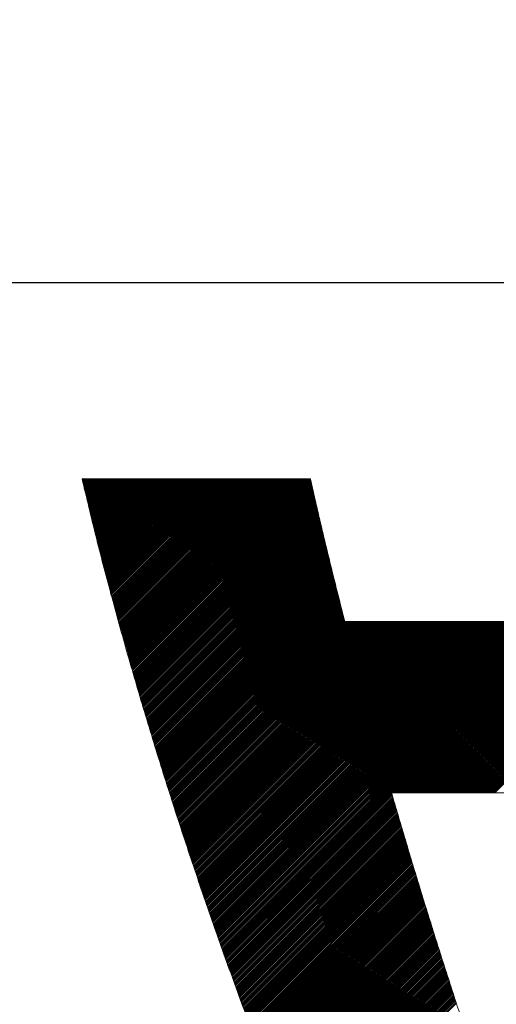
# Model space of a CAD drawing. Header units: millimetres. Extents: x 0 to 1300, y 0 to 891.
# Tile 57 of 146: x 171.15 to 173.82, y 599.46 to 604.97. Entities that reach past the tile are written whole.
import ezdxf

# ---------------------------------------------------------------- set-up
doc = ezdxf.new("R2010")
doc.units = ezdxf.units.MM
doc.header["$LTSCALE"] = 0.545669
doc.layers.add('NoLayerName_001', color=7, linetype='Continuous')
doc.layers.add('NoLayerName_002', color=7, linetype='Continuous')

# ---------------------------------------------------------------- blocks, each defined once
blk = doc.blocks.new('JZB_0014')
at = {"layer": 'NoLayerName_002', "color": 7, "linetype": 'Continuous', "lineweight": 25}
for p, q in [((0.004, 4.8402), (0.0008, 4.837)), ((0.0129, 4.8402), (0.0025, 4.8298)), ((0.0218, 4.8402), (0.0042, 4.8227)), ((0.0307, 4.8402), (0.0059, 4.8155)), ((0.0396, 4.8402), (0.0077, 4.8083)), ((0.0485, 4.8402), (0.0094, 4.8011)), ((0.0574, 4.8402), (0.0111, 4.7939)), ((0.0663, 4.8402), (0.0128, 4.7867)), ((0.0752, 4.8402), (0.0146, 4.7796)), ((0.0841, 4.8402), (0.0163, 4.7724)), ((0.093, 4.8402), (0.018, 4.7652)), ((0.1019, 4.8402), (0.0198, 4.758)), ((0.1109, 4.8402), (0.0215, 4.7508)), ((0.1198, 4.8402), (0.0232, 4.7436)), ((0.1287, 4.8402), (0.0249, 4.7365)), ((0.1376, 4.8402), (0.0267, 4.7293)), ((0.1465, 4.8402), (0.0284, 4.7221)), ((0.1554, 4.8402), (0.0301, 4.7149)), ((0.1643, 4.8402), (0.0318, 4.7077)), ((0.1732, 4.8402), (0.0336, 4.7006)), ((0.1821, 4.8402), (0.0353, 4.6934)), ((0.191, 4.8402), (0.037, 4.6862)), ((0.1999, 4.8402), (0.0387, 4.679)), ((0.2088, 4.8402), (0.0405, 4.6718)), ((0.2178, 4.8402), (0.0422, 4.6646)), ((0.2267, 4.8402), (0.0439, 4.6575)), ((0.2356, 4.8402), (0.0456, 4.6503)), ((0.2445, 4.8402), (0.0474, 4.6431)), ((0.2534, 4.8402), (0.0491, 4.6359)), ((0.2623, 4.8402), (0.0508, 4.6287)), ((0.2712, 4.8402), (0.0525, 4.6216)), ((0.2801, 4.8402), (0.0543, 4.6144)), ((0.289, 4.8402), (0.056, 4.6072)), ((0.2979, 4.8402), (0.0577, 4.6)), ((0.3068, 4.8402), (0.0595, 4.5928)), ((0.3158, 4.8402), (0.0612, 4.5856)), ((0.3247, 4.8402), (0.0629, 4.5785)), ((0.3336, 4.8402), (0.0646, 4.5713)), ((0.3425, 4.8402), (0.0664, 4.5641)), ((0.3514, 4.8402), (0.0681, 4.5569)), ((0.3603, 4.8402), (0.0698, 4.5497)), ((0.3692, 4.8402), (0.0715, 4.5425)), ((0.3781, 4.8402), (0.0734, 4.5355)), ((0.387, 4.8402), (0.0752, 4.5284)), ((0.3959, 4.8402), (0.077, 4.5213)), ((0.4048, 4.8402), (0.0788, 4.5142)), ((0.4137, 4.8402), (0.0807, 4.5071)), ((0.4227, 4.8402), (0.0825, 4.5001)), ((0.4316, 4.8402), (0.0843, 4.493)), ((0.4405, 4.8402), (0.0862, 4.4859)), ((0.4494, 4.8402), (0.088, 4.4788)), ((0.4583, 4.8402), (0.0898, 4.4717)), ((0.4672, 4.8402), (0.0916, 4.4647)), ((0.4761, 4.8402), (0.0935, 4.4576)), ((0.485, 4.8402), (0.0953, 4.4505)), ((0.4939, 4.8402), (0.0971, 4.4434)), ((0.5028, 4.8402), (0.099, 4.4363)), ((0.5117, 4.8402), (0.1008, 4.4293)), ((0.5206, 4.8402), (0.1026, 4.4222)), ((0.5296, 4.8402), (0.1044, 4.4151)), ((0.5385, 4.8402), (0.1063, 4.408)), ((0.5474, 4.8402), (0.1081, 4.4009)), ((0.5563, 4.8402), (0.1099, 4.3939)), ((0.5652, 4.8402), (0.1118, 4.3868)), ((0.5741, 4.8402), (0.1136, 4.3797)), ((0.583, 4.8402), (0.1154, 4.3726)), ((0.5919, 4.8402), (0.1172, 4.3655)), ((0.6008, 4.8402), (0.1191, 4.3585)), ((0.6097, 4.8402), (0.1209, 4.3514)), ((0.6186, 4.8402), (0.1227, 4.3443)), ((0.6275, 4.8402), (0.1246, 4.3372)), ((0.6365, 4.8402), (0.1264, 4.3301)), ((0.6454, 4.8402), (0.1282, 4.3231)), ((0.6543, 4.8402), (0.13, 4.316)), ((0.6632, 4.8402), (0.1319, 4.3089)), ((0.6721, 4.8402), (0.1337, 4.3018)), ((0.681, 4.8402), (0.1355, 4.2947)), ((0.6899, 4.8402), (0.1374, 4.2877)), ((0.6988, 4.8402), (0.1392, 4.2806)), ((0.7077, 4.8402), (0.141, 4.2735)), ((0.7166, 4.8402), (0.1428, 4.2664)), ((0.7255, 4.8402), (0.1447, 4.2593)), ((0.7344, 4.8402), (0.1465, 4.2523)), ((0.7434, 4.8402), (0.1483, 4.2452)), ((0.7523, 4.8402), (0.1502, 4.2381)), ((0.7612, 4.8402), (0.1521, 4.2311)), ((0.7701, 4.8402), (0.154, 4.2242)), ((0.779, 4.8402), (0.156, 4.2172)), ((0.7879, 4.8402), (0.1579, 4.2103)), ((0.7968, 4.8402), (0.1599, 4.2033)), ((0.8057, 4.8402), (0.1619, 4.1964)), ((0.8146, 4.8402), (0.1638, 4.1894)), ((0.8235, 4.8402), (0.1658, 4.1825)), ((0.8324, 4.8402), (0.1678, 4.1755)), ((0.8413, 4.8402), (0.1697, 4.1686)), ((0.8503, 4.8402), (0.1717, 4.1616)), ((0.8592, 4.8402), (0.1736, 4.1547)), ((0.8681, 4.8402), (0.1756, 4.1477)), ((0.877, 4.8402), (0.1776, 4.1408)), ((0.8859, 4.8402), (0.1795, 4.1338)), ((0.8948, 4.8402), (0.1815, 4.1269)), ((0.9037, 4.8402), (0.1834, 4.1199)), ((0.9126, 4.8402), (0.1854, 4.113)), ((0.9215, 4.8402), (0.1874, 4.106)), ((0.9304, 4.8402), (0.1893, 4.0991)), ((0.9393, 4.8402), (0.1913, 4.0922)), ((0.9482, 4.8402), (0.1932, 4.0852)), ((0.9572, 4.8402), (0.1952, 4.0783)), ((0.9661, 4.8402), (0.1972, 4.0713)), ((0.975, 4.8402), (0.1991, 4.0644)), ((0.9839, 4.8402), (0.2011, 4.0574)), ((0.9928, 4.8402), (0.203, 4.0505)), ((1.0017, 4.8402), (0.205, 4.0435)), ((1.0106, 4.8402), (0.207, 4.0366)), ((1.0195, 4.8402), (0.2089, 4.0296)), ((1.0284, 4.8402), (0.2109, 4.0227)), ((1.0373, 4.8402), (0.2128, 4.0157)), ((1.0462, 4.8402), (0.2148, 4.0088)), ((1.0552, 4.8402), (0.2168, 4.0018)), ((1.0641, 4.8402), (0.2187, 3.9949)), ((1.073, 4.8402), (0.2207, 3.9879)), ((1.0819, 4.8402), (0.2227, 3.981)), ((1.0908, 4.8402), (0.2246, 3.974)), ((1.0997, 4.8402), (0.2266, 3.9671)), ((1.1086, 4.8402), (0.2285, 3.9601)), ((1.1175, 4.8402), (0.2305, 3.9532)), ((1.1264, 4.8402), (0.2325, 3.9462)), ((1.1353, 4.8402), (0.2344, 3.9393)), ((1.1442, 4.8402), (0.2364, 3.9324)), ((1.1531, 4.8402), (0.2383, 3.9254)), ((1.1621, 4.8402), (0.2403, 3.9185)), ((1.171, 4.8402), (0.2423, 3.9115)), ((1.1799, 4.8402), (0.2442, 3.9046)), ((1.1888, 4.8402), (0.2462, 3.8976)), ((1.1977, 4.8402), (0.2481, 3.8907)), ((1.2066, 4.8402), (0.2501, 3.8837)), ((1.2155, 4.8402), (0.2521, 3.8768)), ((1.2244, 4.8402), (0.254, 3.8698)), ((1.2333, 4.8402), (0.256, 3.8629)), ((1.2422, 4.8402), (0.2579, 3.8559)), ((1.2511, 4.8402), (0.2599, 3.849)), ((1.26, 4.8402), (0.2619, 3.842)), ((1.269, 4.8402), (0.2638, 3.8351)), ((1.2779, 4.8402), (0.2658, 3.8281)), ((1.2813, 4.8347), (0.2677, 3.8212)), ((1.283, 4.8275), (0.2697, 3.8142)), ((1.2846, 4.8203), (0.2717, 3.8073)), ((1.2863, 4.813), (0.2736, 3.8003)), ((1.288, 4.8058), (0.2756, 3.7934)), ((3.9682, 4.8402), (2.2081, 3.0801)), ((3.9771, 4.8402), (2.217, 3.0801)), ((3.986, 4.8402), (2.2259, 3.0801)), ((3.9949, 4.8402), (2.2348, 3.0801)), ((4.0038, 4.8402), (2.2437, 3.0801)), ((4.0128, 4.8402), (2.2526, 3.0801)), ((4.0217, 4.8402), (2.2615, 3.0801)), ((4.0306, 4.8402), (2.2704, 3.0801)), ((4.0395, 4.8402), (2.2793, 3.0801)), ((4.0484, 4.8402), (2.2882, 3.0801)), ((4.0573, 4.8402), (2.2972, 3.0801)), ((4.0662, 4.8402), (2.3061, 3.0801)), ((4.0751, 4.8402), (2.315, 3.0801)), ((1.2897, 4.7986), (0.2775, 3.7864)), ((1.2914, 4.7913), (0.2795, 3.7795)), ((1.293, 4.7841), (0.2815, 3.7726)), ((1.2947, 4.7769), (0.2834, 3.7656)), ((1.2964, 4.7696), (0.2854, 3.7587)), ((1.2981, 4.7624), (0.2874, 3.7517)), ((1.2997, 4.7552), (0.2893, 3.7448)), ((1.3014, 4.748), (0.2913, 3.7378)), ((1.3031, 4.7407), (0.2932, 3.7309)), ((1.3048, 4.7335), (0.2952, 3.7239)), ((1.3064, 4.7263), (0.2972, 3.717)), ((1.3081, 4.719), (0.2991, 3.71)), ((1.3098, 4.7118), (0.3011, 3.7031)), ((1.3115, 4.7046), (0.303, 3.6961)), ((1.3131, 4.6973), (0.305, 3.6892)), ((1.3148, 4.6901), (0.307, 3.6822)), ((1.3165, 4.6829), (0.3089, 3.6753)), ((1.3182, 4.6756), (0.3109, 3.6683)), ((1.3198, 4.6684), (0.3128, 3.6614)), ((1.3215, 4.6612), (0.3148, 3.6544)), ((1.3232, 4.6539), (0.3168, 3.6475)), ((1.3249, 4.6467), (0.3187, 3.6405)), ((1.3266, 4.6395), (0.3207, 3.6336)), ((1.3282, 4.6322), (0.3226, 3.6266)), ((1.3299, 4.625), (0.3246, 3.6197)), ((1.3316, 4.6178), (0.3266, 3.6128)), ((1.3333, 4.6105), (0.3285, 3.6058)), ((1.3349, 4.6033), (0.3305, 3.5989)), ((1.3366, 4.5961), (0.3326, 3.5921)), ((1.3383, 4.5888), (0.3348, 3.5853)), ((1.34, 4.5816), (0.3369, 3.5785)), ((1.3416, 4.5744), (0.339, 3.5717)), ((1.3433, 4.5671), (0.3411, 3.5649)), ((1.345, 4.5599), (0.3432, 3.5581)), ((1.3467, 4.5527), (0.3453, 3.5513)), ((1.3483, 4.5454), (0.3474, 3.5445)), ((1.35, 4.5382), (0.3495, 3.5377)), ((1.3517, 4.531), (0.3517, 3.5309)), ((1.3534, 4.5238), (0.3538, 3.5241)), ((1.355, 4.5165), (0.3559, 3.5173)), ((1.3567, 4.5093), (0.358, 3.5106)), ((1.3584, 4.5021), (0.3601, 3.5038)), ((1.3601, 4.4948), (0.3622, 3.497)), ((1.3618, 4.4876), (0.3643, 3.4902)), ((1.3634, 4.4804), (0.3664, 3.4834)), ((1.3651, 4.4731), (0.3685, 3.4766)), ((1.3668, 4.4659), (0.3707, 3.4698)), ((1.3685, 4.4587), (0.3728, 3.463)), ((1.3701, 4.4514), (0.3749, 3.4562)), ((1.3719, 4.4443), (0.377, 3.4494)), ((1.3737, 4.4372), (0.3791, 3.4426)), ((1.3755, 4.4301), (0.3812, 3.4358)), ((1.3773, 4.4229), (0.3833, 3.429)), ((1.379, 4.4158), (0.3854, 3.4222)), ((1.3808, 4.4087), (0.3876, 3.4154)), ((1.3826, 4.4015), (0.3897, 3.4086)), ((1.3844, 4.3944), (0.3918, 3.4018)), ((1.3862, 4.3873), (0.3939, 3.395)), ((1.3879, 4.3801), (0.396, 3.3882)), ((1.3897, 4.373), (0.3981, 3.3814)), ((1.3915, 4.3659), (0.4002, 3.3746)), ((1.3933, 4.3588), (0.4023, 3.3678)), ((1.395, 4.3516), (0.4045, 3.361)), ((1.3968, 4.3445), (0.4066, 3.3542)), ((1.3986, 4.3374), (0.4087, 3.3474)), ((1.4004, 4.3302), (0.4108, 3.3406)), ((1.4022, 4.3231), (0.4129, 3.3338)), ((1.4039, 4.316), (0.415, 3.3271)), ((1.4057, 4.3088), (0.4171, 3.3203)), ((1.4075, 4.3017), (0.4192, 3.3135)), ((1.4093, 4.2946), (0.4214, 3.3067)), ((1.4111, 4.2875), (0.4235, 3.2999)), ((1.4128, 4.2803), (0.4256, 3.2931)), ((1.4146, 4.2732), (0.4277, 3.2863)), ((1.4164, 4.2661), (0.4298, 3.2795)), ((1.4182, 4.2589), (0.4319, 3.2727)), ((1.4199, 4.2518), (0.434, 3.2659)), ((1.4217, 4.2447), (0.4361, 3.2591)), ((1.4235, 4.2375), (0.4383, 3.2523)), ((1.4253, 4.2304), (0.4404, 3.2455)), ((1.4271, 4.2233), (0.4425, 3.2387)), ((1.4288, 4.2162), (0.4446, 3.2319)), ((1.4306, 4.209), (0.4467, 3.2251)), ((1.4324, 4.2019), (0.4488, 3.2183)), ((1.4342, 4.1948), (0.4509, 3.2115)), ((1.4359, 4.1876), (0.453, 3.2047)), ((1.4377, 4.1805), (0.4551, 3.1979)), ((1.4395, 4.1734), (0.4573, 3.1911)), ((1.4413, 4.1662), (0.4594, 3.1843)), ((1.4431, 4.1591), (0.4615, 3.1775)), ((1.4448, 4.152), (0.4636, 3.1707)), ((1.4466, 4.1449), (0.4657, 3.1639)), ((1.4484, 4.1377), (0.4678, 3.1571)), ((1.4502, 4.1306), (0.4699, 3.1504)), ((1.452, 4.1235), (0.472, 3.1436)), ((1.4537, 4.1163), (0.4742, 3.1368)), ((1.4555, 4.1092), (0.4763, 3.13)), ((1.4573, 4.1021), (0.4784, 3.1232)), ((1.4591, 4.0949), (0.4805, 3.1164)), ((1.4608, 4.0878), (0.4826, 3.1096)), ((1.4626, 4.0807), (0.4847, 3.1028)), ((1.4644, 4.0736), (0.4868, 3.096)), ((1.4662, 4.0664), (0.4889, 3.0892)), ((1.468, 4.0593), (0.4911, 3.0824)), ((1.4697, 4.0522), (0.4932, 3.0756)), ((1.4715, 4.045), (0.4953, 3.0688)), ((1.4756, 4.0402), (0.4974, 3.062)), ((1.4845, 4.0402), (0.4995, 3.0552)), ((1.4934, 4.0402), (0.5016, 3.0484)), ((1.5023, 4.0402), (0.5037, 3.0416)), ((1.5112, 4.0402), (0.5058, 3.0348)), ((1.5201, 4.0402), (0.508, 3.028)), ((1.529, 4.0402), (0.5101, 3.0212)), ((1.5379, 4.0402), (0.5122, 3.0144)), ((1.5468, 4.0402), (0.5143, 3.0076)), ((1.5557, 4.0402), (0.5164, 3.0008)), ((1.5647, 4.0402), (0.5185, 2.994)), ((1.5736, 4.0402), (0.5206, 2.9872)), ((1.5825, 4.0402), (0.5227, 2.9804)), ((1.5914, 4.0402), (0.5249, 2.9736)), ((1.6003, 4.0402), (0.527, 2.9669)), ((1.6092, 4.0402), (0.5291, 2.9601)), ((1.6181, 4.0402), (0.5312, 2.9533)), ((1.627, 4.0402), (0.5334, 2.9466)), ((1.6359, 4.0402), (0.5357, 2.9399)), ((1.6448, 4.0402), (0.5379, 2.9333)), ((1.6537, 4.0402), (0.5402, 2.9266)), ((1.6626, 4.0402), (0.5424, 2.9199)), ((1.6716, 4.0402), (0.5447, 2.9133)), ((1.6805, 4.0402), (0.5469, 2.9066)), ((1.6894, 4.0402), (0.5492, 2.9)), ((1.6983, 4.0402), (0.5514, 2.8933)), ((1.7072, 4.0402), (0.5537, 2.8866)), ((1.7161, 4.0402), (0.5559, 2.88)), ((1.725, 4.0402), (0.5581, 2.8733)), ((1.7339, 4.0402), (0.5604, 2.8667)), ((1.7428, 4.0402), (0.5626, 2.86)), ((1.7517, 4.0402), (0.5649, 2.8533)), ((1.7606, 4.0402), (0.5671, 2.8467)), ((1.7696, 4.0402), (0.5694, 2.84)), ((1.7785, 4.0402), (0.5716, 2.8334)), ((1.7874, 4.0402), (0.5739, 2.8267)), ((1.7963, 4.0402), (0.5761, 2.82)), ((1.8052, 4.0402), (0.5784, 2.8134)), ((1.8141, 4.0402), (0.5806, 2.8067)), ((1.823, 4.0402), (0.5829, 2.8001)), ((1.8319, 4.0402), (0.5851, 2.7934)), ((1.8408, 4.0402), (0.5874, 2.7867)), ((1.8497, 4.0402), (0.5896, 2.7801)), ((1.8586, 4.0402), (0.5919, 2.7734)), ((1.8675, 4.0402), (0.5941, 2.7668)), ((1.8765, 4.0402), (0.5964, 2.7601)), ((1.8854, 4.0402), (0.5986, 2.7534)), ((1.8943, 4.0402), (0.6009, 2.7468)), ((1.9032, 4.0402), (0.6031, 2.7401)), ((1.9121, 4.0402), (0.6054, 2.7335)), ((1.921, 4.0402), (0.6076, 2.7268)), ((1.9299, 4.0402), (0.6099, 2.7201)), ((1.9388, 4.0402), (0.6121, 2.7135)), ((1.9477, 4.0402), (0.6144, 2.7068)), ((1.9566, 4.0402), (0.6166, 2.7002)), ((1.9655, 4.0402), (0.6188, 2.6935)), ((1.9744, 4.0402), (0.6211, 2.6868)), ((1.9834, 4.0402), (0.6233, 2.6802)), ((1.9923, 4.0402), (0.6256, 2.6735)), ((2.0012, 4.0402), (0.6278, 2.6669)), ((2.0101, 4.0402), (0.6301, 2.6602)), ((2.019, 4.0402), (0.6323, 2.6535)), ((2.0279, 4.0402), (0.6346, 2.6469)), ((2.0368, 4.0402), (0.6368, 2.6402)), ((2.0457, 4.0402), (0.6391, 2.6335)), ((2.0546, 4.0402), (0.6413, 2.6269)), ((2.0635, 4.0402), (0.6436, 2.6202)), ((2.0724, 4.0402), (0.6458, 2.6136)), ((2.0813, 4.0402), (0.6481, 2.6069)), ((2.0903, 4.0402), (0.6503, 2.6002)), ((2.0992, 4.0402), (0.6526, 2.5936)), ((2.1081, 4.0402), (0.6548, 2.5869)), ((2.117, 4.0402), (0.6571, 2.5803)), ((2.1259, 4.0402), (0.6593, 2.5736)), ((2.1348, 4.0402), (0.6616, 2.5669)), ((2.1437, 4.0402), (0.6638, 2.5603)), ((2.1526, 4.0402), (0.6661, 2.5536)), ((2.1615, 4.0402), (0.6683, 2.547)), ((2.1704, 4.0402), (0.6706, 2.5403)), ((2.1793, 4.0402), (0.6728, 2.5336)), ((2.1882, 4.0402), (0.6751, 2.527)), ((2.1972, 4.0402), (0.6773, 2.5203)), ((2.2061, 4.0402), (0.6795, 2.5137)), ((2.215, 4.0402), (0.6818, 2.507)), ((2.2239, 4.0402), (0.684, 2.5003)), ((2.2328, 4.0402), (0.6863, 2.4937)), ((2.2417, 4.0402), (0.6885, 2.487)), ((2.2506, 4.0402), (0.6908, 2.4804)), ((2.2595, 4.0402), (0.693, 2.4737)), ((2.2684, 4.0402), (0.6953, 2.467)), ((2.2773, 4.0402), (0.6975, 2.4604)), ((2.2862, 4.0402), (0.6998, 2.4537)), ((2.2951, 4.0402), (0.702, 2.4471)), ((2.3041, 4.0402), (0.7043, 2.4404)), ((2.313, 4.0402), (0.7065, 2.4337)), ((2.3219, 4.0402), (0.7088, 2.4271)), ((2.3308, 4.0402), (0.711, 2.4204)), ((2.3397, 4.0402), (0.7133, 2.4138)), ((2.3486, 4.0402), (0.7155, 2.4071)), ((2.3575, 4.0402), (0.7178, 2.4004)), ((2.3664, 4.0402), (0.72, 2.3938)), ((2.3753, 4.0402), (0.7223, 2.3871)), ((2.3842, 4.0402), (0.7245, 2.3805)), ((2.3931, 4.0402), (0.7268, 2.3738)), ((2.402, 4.0402), (0.729, 2.3671)), ((2.411, 4.0402), (0.7313, 2.3605)), ((2.4199, 4.0402), (0.7335, 2.3538)), ((2.4288, 4.0402), (0.7358, 2.3472)), ((2.4377, 4.0402), (0.738, 2.3405)), ((2.4466, 4.0402), (0.7403, 2.3338)), ((2.4555, 4.0402), (0.7425, 2.3272)), ((2.4644, 4.0402), (0.7447, 2.3205)), ((2.4733, 4.0402), (0.747, 2.3139)), ((2.4822, 4.0402), (0.7492, 2.3072)), ((2.4911, 4.0402), (0.7516, 2.3006)), ((2.5, 4.0402), (0.754, 2.2941)), ((2.509, 4.0402), (0.7563, 2.2876)), ((2.5179, 4.0402), (0.7587, 2.281)), ((2.5268, 4.0402), (0.7611, 2.2745)), ((2.5357, 4.0402), (0.7635, 2.268)), ((2.5446, 4.0402), (0.7659, 2.2615)), ((2.5535, 4.0402), (0.7682, 2.2549)), ((2.5624, 4.0402), (0.7706, 2.2484)), ((2.5713, 4.0402), (0.773, 2.2419)), ((2.5802, 4.0402), (0.7754, 2.2353)), ((2.5891, 4.0402), (0.7778, 2.2288)), ((2.598, 4.0402), (0.7801, 2.2223)), ((2.6069, 4.0402), (0.7825, 2.2158)), ((2.6159, 4.0402), (0.7849, 2.2092)), ((2.6248, 4.0402), (0.7873, 2.2027)), ((2.6337, 4.0402), (0.7897, 2.1962)), ((2.6426, 4.0402), (0.792, 2.1896)), ((2.6515, 4.0402), (0.7944, 2.1831)), ((2.6604, 4.0402), (0.7968, 2.1766)), ((2.6693, 4.0402), (0.7992, 2.17)), ((2.6782, 4.0402), (0.8016, 2.1635)), ((2.6871, 4.0402), (0.8039, 2.157)), ((2.696, 4.0402), (1.7359, 3.0801)), ((2.7049, 4.0402), (1.7448, 3.0801)), ((2.7138, 4.0402), (1.7537, 3.0801)), ((2.7228, 4.0402), (1.7626, 3.0801)), ((2.7317, 4.0402), (1.7716, 3.0801)), ((2.7406, 4.0402), (1.7805, 3.0801)), ((2.7495, 4.0402), (1.7894, 3.0801)), ((2.7584, 4.0402), (1.7983, 3.0801)), ((2.7673, 4.0402), (1.8072, 3.0801)), ((2.7762, 4.0402), (1.8161, 3.0801)), ((2.7851, 4.0402), (1.825, 3.0801)), ((2.794, 4.0402), (1.8339, 3.0801)), ((2.8029, 4.0402), (1.8428, 3.0801)), ((2.8118, 4.0402), (1.8517, 3.0801)), ((2.8207, 4.0402), (1.8606, 3.0801)), ((2.8297, 4.0402), (1.8695, 3.0801)), ((2.8386, 4.0402), (1.8785, 3.0801)), ((2.8475, 4.0402), (1.8874, 3.0801)), ((2.8564, 4.0402), (1.8963, 3.0801)), ((2.8653, 4.0402), (1.9052, 3.0801)), ((2.8742, 4.0402), (1.9141, 3.0801)), ((2.8831, 4.0402), (1.923, 3.0801)), ((2.892, 4.0402), (1.9319, 3.0801)), ((2.9009, 4.0402), (1.9408, 3.0801)), ((2.9098, 4.0402), (1.9497, 3.0801)), ((2.9187, 4.0402), (1.9586, 3.0801)), ((2.9276, 4.0402), (1.9675, 3.0801)), ((2.9366, 4.0402), (1.9764, 3.0801)), ((2.9455, 4.0402), (1.9854, 3.0801)), ((2.9544, 4.0402), (1.9943, 3.0801)), ((2.9633, 4.0402), (2.0032, 3.0801)), ((2.9722, 4.0402), (2.0121, 3.0801)), ((2.9811, 4.0402), (2.021, 3.0801)), ((2.99, 4.0402), (2.0299, 3.0801)), ((2.9989, 4.0402), (2.0388, 3.0801)), ((3.0078, 4.0402), (2.0477, 3.0801)), ((3.0167, 4.0402), (2.0566, 3.0801)), ((3.0256, 4.0402), (2.0655, 3.0801)), ((3.0345, 4.0402), (2.0744, 3.0801)), ((3.0435, 4.0402), (2.0833, 3.0801)), ((3.0524, 4.0402), (2.0923, 3.0801)), ((3.0613, 4.0402), (2.1012, 3.0801)), ((3.0702, 4.0402), (2.1101, 3.0801)), ((3.0791, 4.0402), (2.119, 3.0801)), ((3.088, 4.0402), (2.1279, 3.0801)), ((3.0969, 4.0402), (2.1368, 3.0801)), ((3.1058, 4.0402), (2.1457, 3.0801)), ((3.1147, 4.0402), (2.1546, 3.0801)), ((3.1236, 4.0402), (2.1635, 3.0801)), ((3.1325, 4.0402), (2.1724, 3.0801)), ((3.1414, 4.0402), (2.1813, 3.0801)), ((3.1504, 4.0402), (2.1903, 3.0801)), ((3.1593, 4.0402), (2.1992, 3.0801)), ((1.7354, 3.0795), (0.8063, 2.1505)), ((1.7374, 3.0726), (0.8087, 2.1439)), ((1.7394, 3.0657), (0.8111, 2.1374)), ((1.7414, 3.0588), (0.8134, 2.1309)), ((1.7434, 3.0519), (0.8158, 2.1243)), ((1.7454, 3.045), (0.8182, 2.1178)), ((1.7474, 3.0381), (0.8206, 2.1113)), ((1.7494, 3.0312), (0.823, 2.1048)), ((1.7514, 3.0243), (0.8253, 2.0982)), ((1.7534, 3.0174), (0.8277, 2.0917)), ((1.7554, 3.0105), (0.8301, 2.0852)), ((1.7575, 3.0036), (0.8325, 2.0786)), ((1.7595, 2.9967), (0.8349, 2.0721)), ((1.7615, 2.9898), (0.8372, 2.0656)), ((1.7635, 2.983), (0.8396, 2.0591)), ((1.7655, 2.9761), (0.842, 2.0525)), ((1.7676, 2.9692), (0.8444, 2.046)), ((1.7696, 2.9623), (0.8468, 2.0395)), ((1.7716, 2.9554), (0.8491, 2.0329)), ((1.7736, 2.9485), (0.8515, 2.0264)), ((1.7757, 2.9416), (0.8539, 2.0199)), ((1.7777, 2.9348), (0.8563, 2.0134)), ((1.7797, 2.9279), (0.8587, 2.0068)), ((1.7817, 2.921), (0.861, 2.0003)), ((1.7837, 2.9141), (0.8634, 1.9938)), ((1.7858, 2.9072), (0.8658, 1.9872)), ((1.7878, 2.9003), (0.8682, 1.9807)), ((1.7898, 2.8934), (0.8706, 1.9742)), ((1.7918, 2.8866), (0.8729, 1.9676)), ((1.7939, 2.8797), (0.8753, 1.9611)), ((1.7959, 2.8728), (0.8777, 1.9546)), ((1.7979, 2.8659), (0.8801, 1.9481)), ((1.7999, 2.859), (0.8825, 1.9415)), ((1.8019, 2.8521), (0.8848, 1.935)), ((1.804, 2.8453), (0.8872, 1.9285)), ((1.8061, 2.8384), (0.8896, 1.9219)), ((1.8081, 2.8316), (0.892, 1.9154)), ((1.8102, 2.8247), (0.8943, 1.9089)), ((1.8123, 2.8179), (0.8967, 1.9024)), ((1.8143, 2.811), (0.8991, 1.8958)), ((1.8164, 2.8042), (0.9015, 1.8893)), ((1.8185, 2.7974), (0.9039, 1.8828)), ((1.8205, 2.7905), (0.9062, 1.8762)), ((1.8226, 2.7837), (0.9086, 1.8697)), ((1.8247, 2.7768), (0.911, 1.8632)), ((1.8267, 2.77), (0.9134, 1.8567)), ((1.8288, 2.7631), (0.9158, 1.8501)), ((1.8309, 2.7563), (0.9181, 1.8436)), ((1.8329, 2.7495), (0.9205, 1.8371)), ((1.835, 2.7426), (0.9229, 1.8305)), ((1.8371, 2.7358), (0.9253, 1.824)), ((1.8391, 2.7289), (0.9277, 1.8175)), ((1.8412, 2.7221), (0.93, 1.811)), ((1.8433, 2.7153), (0.9324, 1.8044)), ((1.8453, 2.7084), (0.9348, 1.7979)), ((1.8474, 2.7016), (0.9372, 1.7914)), ((1.8495, 2.6947), (0.9396, 1.7848)), ((1.8515, 2.6879), (0.9419, 1.7783)), ((1.8536, 2.681), (0.9443, 1.7718)), ((1.8557, 2.6742), (0.9467, 1.7653)), ((1.8577, 2.6674), (0.9491, 1.7587)), ((1.8598, 2.6605), (0.9515, 1.7522)), ((1.8619, 2.6537), (0.9538, 1.7457)), ((1.8639, 2.6468), (0.9562, 1.7391)), ((1.866, 2.64), (0.9586, 1.7326)), ((1.8681, 2.6332), (0.961, 1.7261)), ((1.8701, 2.6263), (0.9634, 1.7195)), ((1.8722, 2.6195), (0.9657, 1.713)), ((1.8743, 2.6126), (0.9681, 1.7065)), ((1.8763, 2.6058), (0.9705, 1.7)), ((1.8784, 2.5989), (0.9729, 1.6934)), ((1.8805, 2.5921), (0.9752, 1.6869)), ((1.8825, 2.5853), (0.9776, 1.6804)), ((1.8846, 2.5784), (0.98, 1.6739)), ((1.8867, 2.5716), (0.9825, 1.6674)), ((1.8887, 2.5647), (0.985, 1.661)), ((1.8908, 2.5579), (0.9875, 1.6546)), ((1.8929, 2.5511), (0.9899, 1.6481)), ((1.8949, 2.5442), (0.9924, 1.6417)), ((1.897, 2.5374), (0.9949, 1.6353)), ((1.8991, 2.5305), (0.9974, 1.6289)), ((1.9011, 2.5237), (0.9999, 1.6224)), ((1.9032, 2.5168), (1.0024, 1.616)), ((1.9053, 2.51), (1.0048, 1.6096)), ((1.9073, 2.5032), (1.0073, 1.6032)), ((1.9094, 2.4963), (1.0098, 1.5967)), ((1.9115, 2.4896), (1.0123, 1.5903)), ((1.9137, 2.4828), (1.0148, 1.5839)), ((1.9158, 2.476), (1.0172, 1.5774)), ((1.9179, 2.4692), (1.0197, 1.571)), ((1.92, 2.4624), (1.0222, 1.5646)), ((1.9222, 2.4556), (1.0247, 1.5582)), ((1.9243, 2.4489), (1.0272, 1.5517)), ((1.9264, 2.4421), (1.0296, 1.5453)), ((1.9285, 2.4353), (1.0321, 1.5389)), ((1.9307, 2.4285), (1.0346, 1.5324)), ((1.9328, 2.4217), (1.0371, 1.526)), ((1.9349, 2.415), (1.0396, 1.5196)), ((1.937, 2.4082), (1.042, 1.5132)), ((1.9392, 2.4014), (1.0445, 1.5067)), ((1.9413, 2.3946), (1.047, 1.5003)), ((1.9434, 2.3878), (1.0495, 1.4939)), ((1.9456, 2.381), (1.052, 1.4875)), ((1.9477, 2.3743), (1.0544, 1.481)), ((1.9498, 2.3675), (1.0569, 1.4746)), ((1.9519, 2.3607), (1.0594, 1.4682)), ((1.9541, 2.3539), (1.0619, 1.4617)), ((1.9562, 2.3471), (1.0644, 1.4553)), ((1.9583, 2.3404), (1.0668, 1.4489)), ((1.9604, 2.3336), (1.0693, 1.4425)), ((1.9626, 2.3268), (1.0718, 1.436)), ((1.9647, 2.32), (1.0743, 1.4296)), ((1.9668, 2.3132), (1.0768, 1.4232)), ((1.9689, 2.3064), (1.0792, 1.4167)), ((1.9711, 2.2997), (1.0817, 1.4103)), ((1.9732, 2.2929), (1.0842, 1.4039)), ((1.9753, 2.2861), (1.0867, 1.3975)), ((1.9775, 2.2793), (1.0892, 1.391)), ((1.9796, 2.2725), (1.0917, 1.3846)), ((1.9817, 2.2658), (1.0941, 1.3782)), ((1.9838, 2.259), (1.0966, 1.3718)), ((1.986, 2.2522), (1.0992, 1.3654)), ((1.9881, 2.2454), (1.1017, 1.359)), ((1.9902, 2.2386), (1.1043, 1.3527)), ((1.9923, 2.2318), (1.1068, 1.3463)), ((1.9945, 2.2251), (1.1094, 1.34)), ((1.9966, 2.2183), (1.1119, 1.3336)), ((1.9987, 2.2115), (1.1145, 1.3272)), ((2.0008, 2.2047), (1.117, 1.3209)), ((2.003, 2.1979), (1.1196, 1.3145)), ((2.0051, 2.1911), (1.1221, 1.3082)), ((2.0072, 2.1844), (1.1247, 1.3018)), ((2.0093, 2.1776), (1.1272, 1.2955)), ((2.0115, 2.1708), (1.1298, 1.2891)), ((2.0136, 2.164), (1.1323, 1.2828)), ((2.0157, 2.1572), (1.1349, 1.2764)), ((2.0179, 2.1505), (1.1374, 1.27)), ((2.02, 2.1437), (1.14, 1.2637)), ((2.0222, 2.137), (1.1425, 1.2573)), ((2.0244, 2.1303), (1.1451, 1.251)), ((2.0266, 2.1236), (1.1476, 1.2446)), ((2.0288, 2.1169), (1.1502, 1.2383)), ((2.031, 2.1101), (1.1527, 1.2319)), ((2.0332, 2.1034), (1.1553, 1.2255)), ((2.0354, 2.0967), (1.1578, 1.2192)), ((2.0376, 2.09), (1.1604, 1.2128)), ((2.0397, 2.0833), (1.163, 1.2065)), ((2.0419, 2.0765), (1.1655, 1.2001)), ((2.0441, 2.0698), (1.1681, 1.1938)), ((2.0463, 2.0631), (1.1706, 1.1874)), ((2.0485, 2.0564), (1.1732, 1.181)), ((2.0507, 2.0497), (1.1757, 1.1747)), ((2.0529, 2.0429), (1.1783, 1.1683)), ((2.0551, 2.0362), (1.1808, 1.162)), ((2.0573, 2.0295), (1.1834, 1.1556)), ((2.0594, 2.0228), (1.1859, 1.1493)), ((2.0616, 2.0161), (1.1885, 1.1429)), ((2.0638, 2.0093), (1.191, 1.1366)), ((2.066, 2.0026), (1.1936, 1.1302)), ((2.0682, 1.9959), (1.1961, 1.1238)), ((2.0704, 1.9892), (1.1987, 1.1175)), ((2.0726, 1.9825), (1.2012, 1.1111)), ((2.0748, 1.9757), (1.2038, 1.1048)), ((2.0769, 1.969), (1.2063, 1.0984)), ((2.0791, 1.9623), (1.2089, 1.0921)), ((2.0813, 1.9556), (1.2114, 1.0857)), ((2.0835, 1.9489), (1.214, 1.0793)), ((2.0857, 1.9421), (1.2166, 1.073)), ((2.0879, 1.9354), (1.2192, 1.0668)), ((2.0901, 1.9287), (1.2218, 1.0605)), ((2.0923, 1.922), (1.2245, 1.0542)), ((2.0945, 1.9153), (1.2271, 1.0479)), ((2.0966, 1.9085), (1.2297, 1.0416)), ((2.0988, 1.9018), (1.2324, 1.0354))]:
    blk.add_line(p, q, dxfattribs=at)
at = {"layer": 'NoLayerName_002', "color": 7, "linetype": 'Continuous', "lineweight": 13}
for points in [[(1.28, 4.8402), (1.0667, 4.8402), (0.64, 4.8402), (0.2133, 4.8402), (0, 4.8402)], [(3.1672, 4.0402), (2.8848, 4.0402), (2.3199, 4.0402), (1.7551, 4.0402), (1.4727, 4.0402)], [(1.7352, 3.0801), (1.9302, 3.0801), (2.3201, 3.0801), (2.71, 3.0801), (2.9049, 3.0801)]]:
    blk.add_open_spline(points, degree=3, dxfattribs=at)
for points, knots in [([(0, 4.8402), (0.0255, 4.7342), (0.0762, 4.5179), (0.1621, 4.1904), (0.2551, 3.8545), (0.3553, 3.513), (0.4617, 3.168), (0.5733, 2.822), (0.6894, 2.4772), (0.8091, 2.136), (0.9315, 1.8008), (1.0558, 1.4739), (1.1812, 1.1577), (1.3066, 0.8544), (1.4317, 0.5666), (1.5543, 0.296), (1.6394, 0.1237), (1.6799, 0.0401)], [0, 0, 0, 0, 0.327103, 0.666482, 1.015745, 1.372484, 1.734278, 2.098697, 2.463304, 2.82566, 3.183326, 3.533864, 3.874841, 4.203831, 4.518422, 4.816221, 5.094863, 5.094863, 5.094863, 5.094863]), ([(1.4727, 4.0402), (1.4679, 4.0589), (1.4583, 4.0962), (1.4442, 4.152), (1.4302, 4.2074), (1.4164, 4.2625), (1.4029, 4.3172), (1.3895, 4.3715), (1.3764, 4.4254), (1.3635, 4.4788), (1.3509, 4.5319), (1.3385, 4.5844), (1.3263, 4.6365), (1.3143, 4.6882), (1.3027, 4.7393), (1.2912, 4.7899), (1.2838, 4.8235), (1.28, 4.8402)], [0, 0, 0, 0, 0.0579419, 0.1155093, 0.1726872, 0.2294603, 0.2858137, 0.3417323, 0.397201, 0.4522048, 0.5067287, 0.5607576, 0.6142766, 0.6672706, 0.7197247, 0.771624, 0.8229534, 0.8229534, 0.8229534, 0.8229534]), ([(2.9049, 3.0801), (2.8929, 3.0388), (2.8689, 2.9561), (2.8323, 2.8321), (2.7952, 2.7079), (2.7575, 2.5837), (2.7195, 2.4597), (2.6809, 2.3359), (2.642, 2.2124), (2.6027, 2.0895), (2.5631, 1.9672), (2.5232, 1.8458), (2.483, 1.7246), (2.4426, 1.6066), (2.402, 1.4818), (2.3612, 1.3876), (2.3199, 1.1863), (2.2788, 1.3876), (2.238, 1.4818), (2.1974, 1.6066), (2.157, 1.7246), (2.1168, 1.8458), (2.0769, 1.9672), (2.0373, 2.0895), (1.998, 2.2124), (1.9591, 2.3359), (1.9206, 2.4597), (1.8825, 2.5837), (1.8449, 2.7079), (1.8078, 2.8321), (1.7712, 2.9561), (1.7472, 3.0388), (1.7352, 3.0801)], [0, 0, 0, 0, 0.128961, 0.258325, 0.387964, 0.517751, 0.647556, 0.777253, 0.906714, 1.035811, 1.164415, 1.292401, 1.41964, 1.546006, 1.67137, 1.795607, 1.918591, 2.04156, 2.165787, 2.291143, 2.417503, 2.544737, 2.67272, 2.801322, 2.930417, 3.059876, 3.189572, 3.319376, 3.44916, 3.578797, 3.708157, 3.837112, 3.837112, 3.837112, 3.837112])]:
    blk.add_open_spline(points, degree=3, knots=knots, dxfattribs=at)

msp = doc.modelspace()

# ---------------------------------------------------------------- linework, layer by layer
at = {"layer": 'NoLayerName_001', "color": 7, "linetype": 'Continuous', "lineweight": 25}
msp.add_line((170.8, 603.4999394), (204.2, 603.4999394), dxfattribs=at)
for radius, start, end in [(39.5, 318.330134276, 270), (38, 319.685090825, 271.432543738)]:
    msp.add_arc((187.5, 600), radius, start, end, dxfattribs=at)

# ---------------------------------------------------------------- block references
at = {"layer": 'NoLayerName_001'}
msp.add_blockref('JZB_0014', (171.50004578, 597.55944824), dxfattribs=at)

doc.saveas('drawing.dxf')
